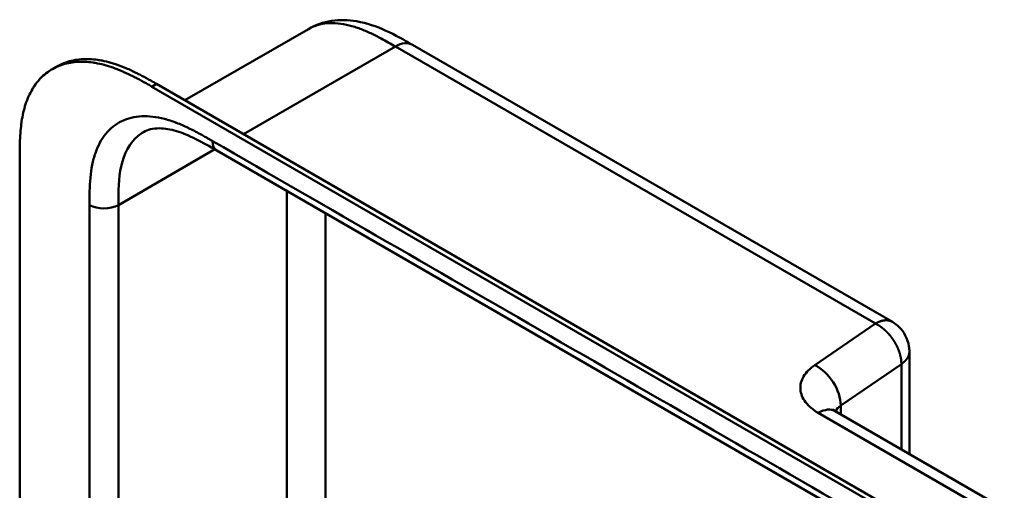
# Model space of a CAD drawing. Header units: millimetres. Extents: x 20 to 833, y 20 to 574.
# Tile 4 of 13: x 169 to 227, y 127 to 155. Entities that reach past the tile are written whole.
import ezdxf

# ---------------------------------------------------------------- set-up
doc = ezdxf.new("R2010")
doc.units = ezdxf.units.MM
doc.header["$LTSCALE"] = 2
doc.layers.add('Sichtbare Kanten(DIN)', color=7, linetype='Continuous', lineweight=50)
doc.layers.add('Sichtbare tangentiale Kanten(DIN)', color=7, linetype='Continuous', lineweight=50)

msp = doc.modelspace()

# ---------------------------------------------------------------- linework, layer by layer
at = {"layer": 'Sichtbare Kanten(DIN)'}
for p, q in [((178.982, 150.395), (186.238, 154.585)), ((186.238, 154.585), (186.238, 154.585)), ((192.347, 153.653), (220.543, 137.374)), ((171.183, 152.223), (171.458, 152.381)), ((221.872, 125.316), (177.047, 151.196)), ((177.321, 151.354), (222.147, 125.474)), ((169.275, 84.414), (169.275, 146.935)), ((180.848, 147.452), (180.848, 147.452)), ((221.838, 123.787), (180.848, 147.452)), ((221.543, 129.611), (221.543, 135.642)), ((217.19, 132.125), (227.118, 126.393))]:
    msp.add_line(p, q, dxfattribs=at)
for points, knots in [([(186.238, 154.585), (186.659, 154.827), (187.128, 154.986), (188.086, 155.132), (188.585, 155.118), (189.66, 154.937), (190.237, 154.737), (191.327, 154.24), (191.848, 153.942), (192.347, 153.653)], [0, 0, 0, 0, 0.43503, 0.43503, 0.881635, 0.881635, 1.42509, 1.42509, 1.955325, 1.955325, 1.955325, 1.955325]), ([(171.458, 152.381), (171.559, 152.44), (171.731, 152.526), (172.049, 152.651), (172.342, 152.732), (172.723, 152.798), (173.039, 152.822), (173.445, 152.817), (173.779, 152.785), (174.203, 152.712), (174.547, 152.628), (174.98, 152.494), (175.328, 152.365), (175.764, 152.18), (176.112, 152.014), (176.544, 151.791), (176.919, 151.585), (177.205, 151.421), (177.321, 151.354)], [-0.5122645, -0.5122645, -0.5122645, -0.5122645, -0.4791669, -0.4583336, -0.416667, -0.3958336, -0.354167, -0.3333337, -0.291667, -0.2708337, -0.2291671, -0.2083337, -0.1666671, -0.1458338, -0.1041671, -0.0833338, -0.0416672, -0.0130421, -0.0130421, -0.0130421, -0.0130421]), ([(177.047, 151.196), (176.931, 151.263), (176.644, 151.427), (176.269, 151.633), (175.837, 151.856), (175.489, 152.021), (175.054, 152.207), (174.706, 152.336), (174.272, 152.47), (173.928, 152.554), (173.504, 152.626), (173.171, 152.658), (172.765, 152.663), (172.448, 152.639), (172.067, 152.574), (171.775, 152.493), (171.428, 152.356), (171.165, 152.219), (170.858, 152.014), (170.631, 151.823), (170.371, 151.554), (170.183, 151.314), (169.974, 150.986), (169.828, 150.703), (169.672, 150.325), (169.568, 150.005), (169.463, 149.586), (169.399, 149.238), (169.339, 148.791), (169.308, 148.425), (169.285, 147.961), (169.275, 147.494), (169.275, 147.121), (169.275, 146.935)], [0.0130421, 0.0130421, 0.0130421, 0.0130421, 0.0416672, 0.0833338, 0.1041671, 0.1458338, 0.1666671, 0.2083337, 0.2291671, 0.2708337, 0.291667, 0.3333337, 0.354167, 0.3958336, 0.416667, 0.4583336, 0.4791669, 0.5208336, 0.5416669, 0.5833336, 0.6041669, 0.6458335, 0.6666668, 0.7083335, 0.7291668, 0.7708335, 0.7916668, 0.8333334, 0.8541667, 0.8958334, 0.9166667, 0.9583334, 0.9999958, 0.9999958, 0.9999958, 0.9999958]), ([(180.848, 147.452), (180.024, 147.928), (179.205, 148.371), (178.126, 148.692), (177.787, 148.746), (177.101, 148.752), (176.79, 148.669), (176.541, 148.525)], [0, 0, 0, 0, 0.874623, 0.874623, 1.321522, 1.321522, 1.920569, 1.920569, 1.920569, 1.920569]), ([(220.543, 137.374), (220.696, 137.286), (220.837, 137.174), (221.095, 136.907), (221.211, 136.747), (221.408, 136.379), (221.484, 136.164), (221.535, 135.845), (221.543, 135.743), (221.543, 135.642)], [0, 0, 0, 0, 0.1326519, 0.1326519, 0.2784868, 0.2784868, 0.4452654, 0.4452654, 0.5212848, 0.5212848, 0.5212848, 0.5212848]), ([(217.028, 132.241), (217.028, 132.241), (217.03, 132.239), (217.047, 132.223), (217.085, 132.189), (217.165, 132.14), (217.177, 132.132), (217.19, 132.125)], [0.3494461, 0.3494461, 0.3494461, 0.3494461, 0.3894259, 0.3894259, 0.5226501, 0.5226501, 0.5448455, 0.5448455, 0.5448455, 0.5448455])]:
    msp.add_open_spline(points, degree=3, knots=knots, dxfattribs=at)
msp.add_open_spline([(176.54, 148.523), (176.54, 148.524), (176.54, 148.524), (176.541, 148.524)], degree=3, dxfattribs=at)
at = {"layer": 'Sichtbare tangentiale Kanten(DIN)'}
for p, q in [((191.347, 153.554), (182.429, 148.405)), ((191.007, 153.358), (191.007, 153.358)), ((219.543, 137.275), (191.347, 153.554)), ((192.423, 152.933), (192.423, 152.933)), ((177.047, 151.196), (177.321, 151.354)), ((187.265, 151.197), (187.265, 151.197)), ((185.442, 150.145), (185.442, 150.145)), ((180.741, 147.514), (175.073, 144.241)), ((184.972, 145.071), (184.972, 119.758)), ((175.073, 82.373), (175.073, 144.241)), ((187.235, 143.765), (187.235, 118.451)), ((215.982, 134.835), (219.543, 137.275)), ((217.512, 132.458), (221.073, 134.898)), ((221.073, 134.898), (221.073, 129.883)), ((226.115, 126.295), (216.19, 132.026)), ((217.512, 131.939), (217.512, 132.458))]:
    msp.add_line(p, q, dxfattribs=at)
for points, degree, knots in [([(191.347, 153.554), (191.069, 153.715), (190.791, 153.875), (190.51, 154.026), (190.411, 154.079), (190.315, 154.13), (190.214, 154.18), (190.002, 154.288), (189.8, 154.383), (189.595, 154.47), (189.38, 154.562), (189.168, 154.641), (188.956, 154.708), (188.735, 154.777), (188.518, 154.832), (188.304, 154.869), (188.084, 154.908), (187.868, 154.93), (187.659, 154.932), (187.447, 154.934), (187.242, 154.917), (187.045, 154.88), (186.847, 154.842), (186.657, 154.784), (186.478, 154.706), (186.433, 154.686), (186.389, 154.665), (186.345, 154.643), (186.309, 154.624), (186.273, 154.605), (186.238, 154.585)], 3, [0, 0, 0, 0, 0.29507, 0.29507, 0.29507, 0.398589, 0.398589, 0.398589, 0.61811, 0.61811, 0.61811, 0.848665, 0.848665, 0.848665, 1.089444, 1.089444, 1.089444, 1.336853, 1.336853, 1.336853, 1.58776, 1.58776, 1.58776, 1.84095, 1.84095, 1.84095, 1.904564, 1.904564, 1.904564, 1.957302, 1.957302, 1.957302, 1.957302]), ([(180.599, 148.002), (180.538, 148.037), (180.477, 148.072), (180.417, 148.107), (180.359, 148.14), (180.302, 148.173), (180.245, 148.205), (180.217, 148.221), (180.188, 148.238), (180.16, 148.254), (180.076, 148.301), (179.993, 148.348), (179.903, 148.397), (179.901, 148.398), (179.899, 148.4), (179.897, 148.401), (179.646, 148.539), (179.42, 148.657), (179.192, 148.766), (179.188, 148.768), (179.184, 148.77), (179.179, 148.772), (178.947, 148.884), (178.713, 148.986), (178.48, 149.075), (178.478, 149.076), (178.475, 149.077), (178.473, 149.077), (178.239, 149.166), (178.007, 149.242), (177.778, 149.301), (177.776, 149.302), (177.774, 149.302), (177.773, 149.303), (177.311, 149.422), (176.859, 149.475), (176.442, 149.455), (176.022, 149.435), (175.623, 149.338), (175.27, 149.168), (174.917, 148.998), (174.598, 148.747), (174.34, 148.434), (174.082, 148.123), (173.872, 147.734), (173.721, 147.297), (173.72, 147.296), (173.72, 147.295), (173.72, 147.294), (173.645, 147.076), (173.584, 146.844), (173.536, 146.603), (173.536, 146.601), (173.535, 146.599), (173.535, 146.597), (173.487, 146.357), (173.452, 146.105), (173.428, 145.851), (173.428, 145.846), (173.427, 145.842), (173.427, 145.838), (173.404, 145.587), (173.39, 145.332), (173.383, 145.053), (173.383, 145.048), (173.383, 145.044), (173.383, 145.04), (173.376, 144.768), (173.376, 144.504), (173.376, 144.241)], 3, [79.050735, 79.050735, 79.050735, 79.050735, 79.115326, 79.115326, 79.115326, 79.175852, 79.175852, 79.175852, 79.206115, 79.206115, 79.206115, 79.29477, 79.29477, 79.29477, 79.296904, 79.296904, 79.296904, 79.544256, 79.544256, 79.544256, 79.548758, 79.548758, 79.548758, 79.800076, 79.800076, 79.800076, 79.802526, 79.802526, 79.802526, 80.054962, 80.054962, 80.054962, 80.056924, 80.056924, 80.056924, 80.565665, 80.565665, 80.565665, 81.078223, 81.078223, 81.078223, 81.591387, 81.591387, 81.591387, 82.102645, 82.102645, 82.102645, 82.103787, 82.103787, 82.103787, 82.357518, 82.357518, 82.357518, 82.35964, 82.35964, 82.35964, 82.612159, 82.612159, 82.612159, 82.616454, 82.616454, 82.616454, 82.864896, 82.864896, 82.864896, 82.868708, 82.868708, 82.868708, 83.11068, 83.11068, 83.11068, 83.11068]), ([(175.073, 144.241), (175.073, 145.033), (175.087, 145.828), (175.235, 146.508), (175.402, 147.275), (175.736, 147.908), (176.238, 148.316), (176.333, 148.394), (176.434, 148.463), (176.54, 148.523)], 3, [-3.587895, -3.587895, -3.587895, -3.587895, -2.845409, -2.845409, -2.845409, -2.006875, -2.006875, -2.006875, -1.847939, -1.847939, -1.847939, -1.847939]), ([(219.543, 137.275), (219.573, 137.292), (219.631, 137.324), (219.717, 137.366), (219.83, 137.411), (219.965, 137.449), (220.095, 137.469), (220.219, 137.471), (220.336, 137.457), (220.423, 137.432), (220.485, 137.406), (220.524, 137.385), (220.543, 137.374), (220.543, 137.374)], 5, [0, 0, 0, 0, 0, 0, 0.0625, 0.125, 0.1875, 0.25, 0.3125, 0.375, 0.4375, 0.5, 0.5000001, 0.5000001, 0.5000001, 0.5000001, 0.5000001, 0.5000001]), ([(221.543, 135.642), (221.543, 135.631), (221.543, 135.598), (221.538, 135.545), (221.525, 135.471), (221.495, 135.377), (221.445, 135.275), (221.378, 135.175), (221.294, 135.078), (221.214, 135.004), (221.147, 134.95), (221.098, 134.915), (221.073, 134.898)], 5, [0.5294319, 0.5294319, 0.5294319, 0.5294319, 0.5294319, 0.5294319, 0.5625, 0.625, 0.6875, 0.75, 0.8125, 0.875, 0.9375, 1, 1, 1, 1, 1, 1]), ([(216.19, 132.026), (215.874, 132.208), (215.617, 132.425), (215.439, 132.659), (215.261, 132.893), (215.158, 133.151), (215.139, 133.407), (215.12, 133.663), (215.185, 133.925), (215.328, 134.167), (215.471, 134.409), (215.695, 134.638), (215.982, 134.835)], 3, [0, 0, 0, 0, 0.25, 0.25, 0.25, 0.5, 0.5, 0.5, 0.75, 0.75, 0.75, 1, 1, 1, 1])]:
    msp.add_open_spline(points, degree=degree, knots=knots, dxfattribs=at)
for points, degree in [([(192.347, 153.653), (192.091, 153.801), (191.738, 153.779), (191.347, 153.554)], 3), ([(221.59, 124.336), (207.926, 132.225), (194.263, 140.113), (180.599, 148.002)], 3), ([(180.848, 147.452), (180.694, 147.541), (180.599, 147.731), (180.599, 148.002)], 3), ([(173.376, 144.241), (173.376, 123.618), (173.376, 102.996), (173.376, 82.373)], 3), ([(173.376, 144.241), (173.845, 143.97), (174.604, 143.97), (175.073, 144.241)], 3), ([(221.073, 134.898), (221.073, 134.932), (221.071, 135), (221.064, 135.103), (221.045, 135.242), (221.008, 135.417), (220.956, 135.592), (220.891, 135.767), (220.815, 135.939), (220.726, 136.108), (220.627, 136.272), (220.519, 136.43), (220.401, 136.582), (220.274, 136.726), (220.14, 136.86), (220, 136.983), (219.853, 137.095), (219.731, 137.174), (219.638, 137.227), (219.575, 137.26), (219.543, 137.275)], 5), ([(215.982, 134.835), (216.827, 134.424), (217.512, 133.36), (217.512, 132.458)], 3), ([(216.19, 132.026), (216.58, 132.251), (216.934, 132.273), (217.19, 132.125)], 3), ([(217.199, 132.12), (217.259, 132.241), (217.363, 132.356), (217.512, 132.458)], 3)]:
    msp.add_open_spline(points, degree=degree, dxfattribs=at)

doc.saveas('drawing.dxf')
